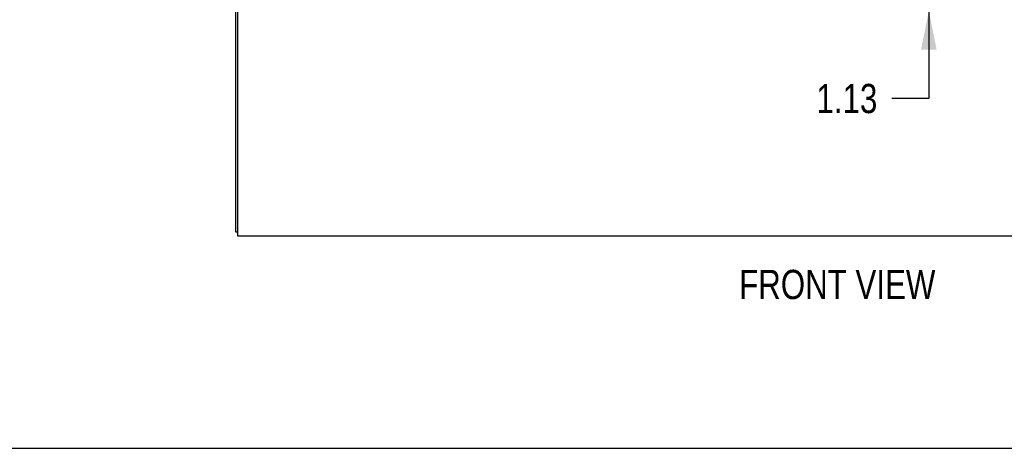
# Model space of a CAD drawing. Header units: inches. Extents: x 0 to 199, y 0 to 129.
# Tile 5 of 43: x 51 to 80, y 0 to 13. Entities that reach past the tile are written whole.
import ezdxf

# ---------------------------------------------------------------- set-up
doc = ezdxf.new("R2010")
doc.units = ezdxf.units.IN
doc.header["$LTSCALE"] = 10.923842
doc.header["$MEASUREMENT"] = 0
doc.layers.get('0').update_dxf_attribs({"linetype": 'CONTINUOUS'})
doc.layers.add('DIMENSIONS', color=7, linetype='CONTINUOUS')
doc.styles.get("Standard").update_dxf_attribs({"font": 'txt', "width": 0.8})
doc.dimstyles.new('DIMSTYLE_1', dxfattribs={"dimtxt": 0.876244, "dimasz": 1.168325, "dimexe": 0.09, "dimexo": 0.07, "dimgap": 0.0375, "dimtad": 0, "dimtih": 1, "dimtoh": 1, "dimzin": 4, "dimdsep": 46, "dimtxsty": 'Standard', "dimblk": '_FILLED', "dimblk1": '_FILLED', "dimblk2": '_FILLED', "dimcen": 0.09, "dimadec": 0, "dimazin": 0, "dimtfac": 1, "dimtofl": 0, "dimtmove": 0, "dimatfit": 3, "dimldrblk": '_FILLED', "dimfxl": 0, "dimtolj": 1, "dimtzin": 4, "dimarcsym": 0})

# ---------------------------------------------------------------- blocks, each defined once
blk = doc.blocks.new('_FILLED')
at = {"color": 0, "linetype": 'ByBlock'}
blk.add_solid([(0, 0), (-1, 0.2), (-1, -0.2)], dxfattribs=at)
blk = doc.blocks.new('*D16')
at = {"layer": 'DIMENSIONS', "color": 2, "linetype": 'Continuous'}
for p, q in [((77.759, 14.253), (77.759, 16.589)), ((78.81, 14.253), (77.56, 14.253)), ((78.81, 13.128), (77.56, 13.128)), ((77.759, 13.128), (77.759, 10.493)), ((77.759, 10.493), (76.653, 10.493))]:
    blk.add_line(p, q, dxfattribs=at)
at = {"layer": 'DIMENSIONS', "color": 2, "linetype": 'Continuous', "xscale": 1.1683254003, "yscale": 1.1683254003, "zscale": 1.1683254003}
for p, rotation in [((77.759, 14.253), 270), ((77.759, 13.128), 90)]:
    blk.add_blockref('_FILLED', p, dxfattribs=dict(at, rotation=rotation))
at = {"layer": 'DIMENSIONS', "color": 2, "linetype": 'Continuous', "insert": (76.215, 10.931), "char_height": 0.8762, "width": 2.80398, "attachment_point": 3, "line_spacing_factor": 0.9}
blk.add_mtext('1.13', dxfattribs=at)

msp = doc.modelspace()

# ---------------------------------------------------------------- linework, layer by layer
at = {"color": 3, "linetype": 'Continuous'}
for p, q in [((56.983, 6.482), (56.983, 78.274)), ((57.035, 13.558), (57.035, 6.378)), ((57.035, 6.378), (92.931, 6.378))]:
    msp.add_line(p, q, dxfattribs=at)
at = {"color": 7, "linetype": 'Continuous'}
for p, q in [((57.035, 6.482), (56.983, 6.482)), ((0, 0), (198.615, 0))]:
    msp.add_line(p, q, dxfattribs=at)

# ---------------------------------------------------------------- texts
at = {"layer": 'DIMENSIONS', "color": 2, "linetype": 'Continuous', "insert": (75.014, 5.353), "char_height": 0.8762, "width": 7.00995, "attachment_point": 2, "line_spacing_factor": 0.9}
msp.add_mtext('FRONT VIEW', dxfattribs=at)

# ---------------------------------------------------------------- dimensions: what is measured, and where the dimension line sits
at = {"layer": 'DIMENSIONS', "color": 2, "linetype": 'Continuous'}
dim = msp.add_linear_dim(base=(77.758716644, 13.127754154), p1=(78.880209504, 14.252754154), p2=(78.880209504, 13.127754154), angle=270, dimstyle='DIMSTYLE_1', dxfattribs=at)
dim.commit()
dim.dimension.update_dxf_attribs({"geometry": '*D16', "text_midpoint": (74.813082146, 10.492959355), "dimtype": 160})

doc.saveas('drawing.dxf')
